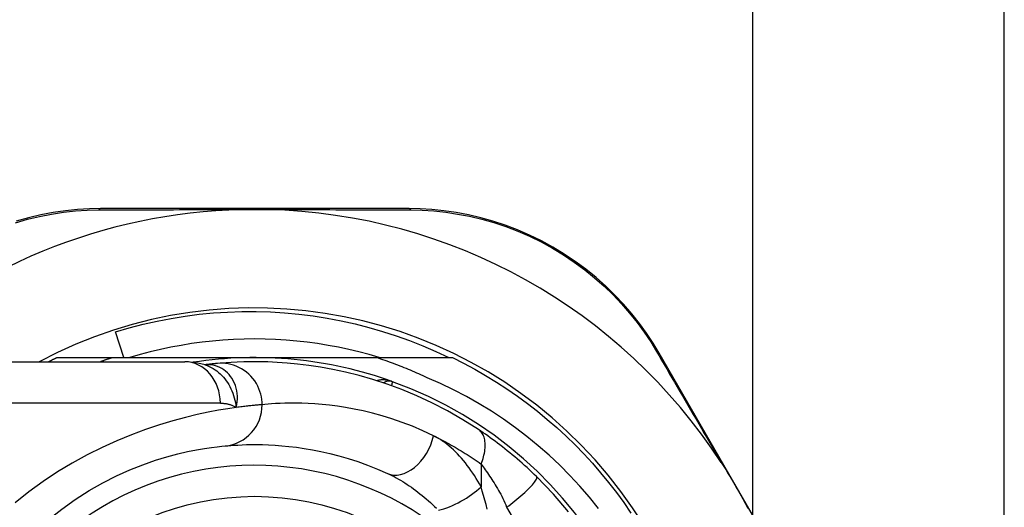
# Model space of a CAD drawing. Header units: inches. Extents: x 4 to 105, y 5 to 58.
# Tile 14 of 133: x 4.718 to 5.655, y 13.981 to 14.445. Entities that reach past the tile are written whole.
import ezdxf

# ---------------------------------------------------------------- set-up
doc = ezdxf.new("R2010")
doc.units = ezdxf.units.IN
doc.header["$MEASUREMENT"] = 0
doc.layers.add('Visible Edges(ANSI)', color=7, linetype='Continuous', lineweight=25)
doc.layers.add('Visible Tangent Edges(ANSI)', color=7, linetype='Continuous', lineweight=25)

msp = doc.modelspace()

# ---------------------------------------------------------------- linework, layer by layer
at = {"layer": 'Visible Edges(ANSI)'}
for p, q in [((5.65486, 12.4265), (5.65486, 16.28575)), ((5.41567, 13.97369), (5.41567, 16.19975)), ((5.0881, 14.26503), (4.79602, 14.26503)), ((4.81761, 14.1233), (4.80968, 14.14791)), ((4.75378, 14.1233), (4.80684, 14.1233)), ((4.80684, 14.1233), (4.94186, 14.1233)), ((4.94186, 14.1233), (5.05778, 14.1233)), ((5.05778, 14.1233), (5.12995, 14.1233)), ((5.47036, 13.87923), (5.32659, 14.12753)), ((4.63817, 14.11936), (4.87543, 14.11936)), ((4.89461, 14.11644), (4.89456, 14.11644))]:
    msp.add_line(p, q, dxfattribs=at)
at = {"layer": 'Visible Edges(ANSI)', "flags": 128}
for points in [[(4.79602, 14.26503), (4.78488, 14.26481), (4.77352, 14.26411), (4.76198, 14.26292), (4.75033, 14.26122), (4.7386, 14.25898), (4.72683, 14.2562), (4.71507, 14.25288)], [(4.92954, 14.26404), (4.93057, 14.26406), (4.9316, 14.26408), (4.93263, 14.2641), (4.93366, 14.26411), (4.93469, 14.26413), (4.93572, 14.26414), (4.93675, 14.26415), (4.93777, 14.26416), (4.9388, 14.26416), (4.93982, 14.26417), (4.94085, 14.26417), (4.94187, 14.26417), (4.9429, 14.26417), (4.94392, 14.26417), (4.94495, 14.26416), (4.94597, 14.26416), (4.947, 14.26415), (4.94802, 14.26414), (4.94905, 14.26413), (4.95007, 14.26411), (4.9511, 14.2641), (4.95213, 14.26408), (4.95316, 14.26406), (4.95418, 14.26404)], [(5.32659, 14.12753), (5.32085, 14.13701), (5.31458, 14.14645), (5.30781, 14.1558), (5.30052, 14.16501), (5.29275, 14.17401), (5.28449, 14.18277), (5.27576, 14.19126), (5.26657, 14.19944), (5.25692, 14.20725), (5.24685, 14.21467), (5.23641, 14.22165), (5.22565, 14.22818), (5.21461, 14.23423), (5.20333, 14.23976), (5.19187, 14.24474), (5.18027, 14.24916), (5.1686, 14.253), (5.15689, 14.25628), (5.14518, 14.25901), (5.13352, 14.26122), (5.12194, 14.26291), (5.11048, 14.2641), (5.09919, 14.2648), (5.0881, 14.26503)], [(4.80968, 14.14791), (4.82273, 14.15171), (4.83588, 14.1551), (4.84911, 14.15808), (4.86243, 14.16063), (4.8758, 14.16276), (4.88924, 14.16448), (4.90272, 14.16577), (4.91624, 14.16664), (4.92978, 14.16708), (4.94334, 14.1671), (4.95691, 14.16669), (4.97047, 14.16586), (4.98401, 14.16459), (4.99749, 14.16291), (5.01089, 14.1608), (5.02421, 14.15827), (5.03744, 14.15532), (5.05056, 14.15197), (5.06357, 14.1482), (5.07645, 14.14403), (5.0892, 14.13944), (5.1018, 14.13446), (5.11425, 14.12908), (5.12654, 14.1233)], [(5.06042, 14.1233), (5.05079, 14.12611), (5.0411, 14.12869), (5.03135, 14.13102), (5.02155, 14.13311), (5.01169, 14.13496), (5.0018, 14.13656), (4.99186, 14.13792), (4.9819, 14.13903), (4.97191, 14.1399), (4.96191, 14.14052), (4.95189, 14.14089), (4.94186, 14.14102), (4.93184, 14.14089), (4.92182, 14.14052), (4.91181, 14.1399), (4.90183, 14.13903), (4.89186, 14.13792), (4.88193, 14.13656), (4.87203, 14.13496), (4.86218, 14.13311), (4.85237, 14.13102), (4.84262, 14.12869), (4.83293, 14.12611), (4.82331, 14.1233)], [(4.74587, 14.11936), (4.7462, 14.11953), (4.74652, 14.1197), (4.74685, 14.11986), (4.74718, 14.12003), (4.74751, 14.1202), (4.74784, 14.12036), (4.74817, 14.12053), (4.7485, 14.12069), (4.74883, 14.12086), (4.74915, 14.12102), (4.74948, 14.12119), (4.74981, 14.12135), (4.75014, 14.12152), (4.75047, 14.12168), (4.7508, 14.12184), (4.75113, 14.12201), (4.75146, 14.12217), (4.75179, 14.12233), (4.75212, 14.12249), (4.75245, 14.12265), (4.75279, 14.12282), (4.75312, 14.12298), (4.75345, 14.12314), (4.75378, 14.1233)], [(4.80684, 14.1233), (4.80635, 14.12314), (4.80587, 14.12299), (4.80538, 14.12283), (4.8049, 14.12267), (4.80441, 14.12251), (4.80393, 14.12235), (4.80344, 14.12219), (4.80296, 14.12203), (4.80248, 14.12186), (4.80199, 14.1217), (4.80151, 14.12154), (4.80102, 14.12138), (4.80054, 14.12121), (4.80006, 14.12105), (4.79957, 14.12088), (4.79909, 14.12071), (4.79861, 14.12055), (4.79813, 14.12038), (4.79764, 14.12021), (4.79716, 14.12004), (4.79668, 14.11987), (4.7962, 14.1197), (4.79572, 14.11953), (4.79524, 14.11936)], [(5.106, 14.10416), (5.10404, 14.10508), (5.10208, 14.10599), (5.10011, 14.10689), (5.09813, 14.10778), (5.09616, 14.10866), (5.09418, 14.10953), (5.09219, 14.11038), (5.0902, 14.11123), (5.0882, 14.11207), (5.0862, 14.11289), (5.0842, 14.1137), (5.08219, 14.11451), (5.08018, 14.1153), (5.07816, 14.11608), (5.07614, 14.11685), (5.07412, 14.11761), (5.07209, 14.11836), (5.07006, 14.1191), (5.06802, 14.11983), (5.06598, 14.12054), (5.06394, 14.12125), (5.06189, 14.12194), (5.05984, 14.12263), (5.05778, 14.1233)], [(5.12995, 14.1233), (5.14066, 14.11792), (5.15122, 14.11224), (5.16162, 14.10627), (5.17185, 14.10002), (5.1819, 14.09348), (5.19176, 14.08666), (5.20143, 14.07958), (5.2109, 14.07222), (5.22016, 14.06461), (5.22921, 14.05674), (5.23803, 14.04863), (5.24663, 14.04027), (5.25499, 14.03167), (5.2631, 14.02285), (5.27097, 14.0138), (5.27858, 14.00454), (5.28594, 13.99507), (5.29302, 13.9854), (5.29984, 13.97554)], [(4.89486, 14.11634), (4.88497, 14.11866), (4.87543, 14.11936)], [(4.90661, 14.11774), (4.90627, 14.11771), (4.90591, 14.11768), (4.90554, 14.11764), (4.90516, 14.1176), (4.90476, 14.11757), (4.90435, 14.11753), (4.90393, 14.11748), (4.90349, 14.11744), (4.90304, 14.11739), (4.90257, 14.11735), (4.90209, 14.1173), (4.9016, 14.11725), (4.90109, 14.11719), (4.90057, 14.11714), (4.90004, 14.11708), (4.89949, 14.11702), (4.89892, 14.11695), (4.89835, 14.11689), (4.89776, 14.11682), (4.89716, 14.11675), (4.89654, 14.11668), (4.89591, 14.1166), (4.89527, 14.11652), (4.89461, 14.11644)], [(5.1548, 14.05489), (5.14002, 14.06426), (5.12525, 14.07272), (5.11056, 14.08031), (5.09605, 14.08703), (5.0818, 14.09295), (5.06787, 14.09809), (5.05432, 14.10252), (5.04117, 14.1063), (5.02847, 14.10947), (5.01626, 14.11208), (5.00456, 14.11421), (4.99341, 14.11589), (4.98281, 14.11717), (4.97278, 14.11812), (4.96335, 14.11876), (4.95452, 14.11915), (4.9463, 14.11934), (4.93871, 14.11935), (4.93175, 14.11923), (4.92542, 14.11901), (4.91974, 14.11872), (4.91471, 14.1184), (4.91033, 14.11807), (4.90661, 14.11774)], [(5.26893, 13.97998), (5.26023, 13.99069), (5.25118, 14.0011), (5.24178, 14.0112), (5.23204, 14.02098), (5.22197, 14.03043), (5.21158, 14.03954), (5.20087, 14.04829), (5.18989, 14.05667), (5.17863, 14.06466), (5.16712, 14.07226), (5.15535, 14.07946), (5.14335, 14.08626), (5.13112, 14.09265), (5.11866, 14.09861), (5.106, 14.10416)], [(5.21004, 14.01014), (5.20782, 14.01229), (5.20558, 14.01443), (5.20331, 14.01657), (5.20101, 14.01868), (5.19869, 14.02079), (5.19635, 14.02288), (5.194, 14.02494), (5.19164, 14.02698), (5.18928, 14.02899), (5.18692, 14.03096), (5.18456, 14.0329), (5.1822, 14.03481), (5.17985, 14.03668), (5.17751, 14.03852), (5.17517, 14.04032), (5.17284, 14.04209), (5.17053, 14.04382), (5.16822, 14.04552), (5.16593, 14.04718), (5.16365, 14.0488), (5.1614, 14.05039), (5.15917, 14.05193), (5.15697, 14.05343), (5.1548, 14.05489)], [(4.71066, 13.9346), (4.72185, 13.94689), (4.7336, 13.95847), (4.74583, 13.96931), (4.75846, 13.97935), (4.77139, 13.98851), (4.78449, 13.9968), (4.79761, 14.00422), (4.81062, 14.0108), (4.82336, 14.01656), (4.83569, 14.0215), (4.84748, 14.02565), (4.85856, 14.02904), (4.86883, 14.03179), (4.87822, 14.03399), (4.8867, 14.0357), (4.89422, 14.03699), (4.90074, 14.03793), (4.90621, 14.03859), (4.91059, 14.03904), (4.91384, 14.03933)], [(4.91384, 14.03933), (4.9163, 14.03955), (4.91914, 14.03978), (4.92236, 14.04), (4.92596, 14.04021), (4.92993, 14.04039), (4.93427, 14.04053), (4.93898, 14.04061), (4.94405, 14.04061), (4.94946, 14.04053), (4.95522, 14.04034), (4.96132, 14.04001), (4.96776, 14.03953), (4.97453, 14.03888), (4.98163, 14.03802), (4.98906, 14.03695), (4.99682, 14.03563), (5.0049, 14.03404), (5.01328, 14.03214), (5.02192, 14.02993), (5.03081, 14.02736), (5.03993, 14.02443), (5.04923, 14.02111), (5.05871, 14.01736), (5.06833, 14.01318)], [(5.3856, 14.02361), (5.38685, 14.02168), (5.38809, 14.01973), (5.38931, 14.01777), (5.39053, 14.01582), (5.39174, 14.01384), (5.39295, 14.01184), (5.39416, 14.00983), (5.39536, 14.00783), (5.39653, 14.00584), (5.39769, 14.00388), (5.39884, 14.00191), (5.39998, 13.99995), (5.40111, 13.99798), (5.40225, 13.99601), (5.40337, 13.99403), (5.4045, 13.99204), (5.40561, 13.99006), (5.40673, 13.98805), (5.40786, 13.986), (5.40899, 13.98394), (5.41012, 13.98185), (5.41123, 13.97976)], [(5.24043, 13.97682), (5.22615, 13.99344), (5.21004, 14.01014)]]:
    msp.add_lwpolyline(points, dxfattribs=at)
at = {"layer": 'Visible Edges(ANSI)'}
msp.add_circle((4.94186, 13.7355), 0.25591, dxfattribs=at)
for centre, radius, start, end in [((4.94186, 13.73465), 0.52953, 91.33308, 133.40464), ((4.94186, 13.73465), 0.52953, 33.07249, 88.66692), ((4.94186, 13.7355), 0.43504, 241.92751, 118.07249), ((4.94186, 13.7355), 0.3878, 70.21195, 98.66609), ((4.94186, 13.7355), 0.3878, 261.33391, 70.21195), ((5.06982, 14.09114), 0.00984, 70.21195, 123.93658)]:
    msp.add_arc(centre, radius, start, end, dxfattribs=at)
at = {"layer": 'Visible Tangent Edges(ANSI)'}
for p, q in [((4.90933, 14.07999), (4.63817, 14.07999)), ((5.15726, 14.02213), (5.15726, 14.00047))]:
    msp.add_line(p, q, dxfattribs=at)
at = {"layer": 'Visible Tangent Edges(ANSI)', "flags": 128}
for points in [[(4.71438, 14.25156), (4.72589, 14.25484), (4.7374, 14.25759), (4.74888, 14.25981), (4.76028, 14.26151), (4.77157, 14.26272), (4.78269, 14.26344), (4.79358, 14.2637)], [(4.79358, 14.2637), (4.79882, 14.26373), (4.80409, 14.26375), (4.80941, 14.26377), (4.81477, 14.26379), (4.82017, 14.26381), (4.82562, 14.26383), (4.8311, 14.26385), (4.83662, 14.26386), (4.84219, 14.26388), (4.84779, 14.2639), (4.85342, 14.26391), (4.8591, 14.26393), (4.86481, 14.26394), (4.87055, 14.26396), (4.87633, 14.26397), (4.88214, 14.26398), (4.88798, 14.26399), (4.89385, 14.264), (4.89975, 14.26401), (4.90568, 14.26402), (4.91162, 14.26402), (4.91759, 14.26403), (4.92356, 14.26403), (4.92954, 14.26404)], [(4.95418, 14.26404), (4.96017, 14.26403), (4.96616, 14.26403), (4.97213, 14.26402), (4.97809, 14.26402), (4.98402, 14.26401), (4.98993, 14.264), (4.99581, 14.26399), (5.00166, 14.26398), (5.00748, 14.26397), (5.01328, 14.26396), (5.01904, 14.26394), (5.02477, 14.26393), (5.03046, 14.26391), (5.03612, 14.2639), (5.04175, 14.26388), (5.04734, 14.26386), (5.05289, 14.26385), (5.0584, 14.26383), (5.06387, 14.26381), (5.06929, 14.26379), (5.07467, 14.26377), (5.08001, 14.26375), (5.08529, 14.26372), (5.09053, 14.2637)], [(5.09053, 14.2637), (5.10138, 14.26343), (5.11244, 14.2627), (5.12365, 14.2615), (5.13498, 14.25981), (5.14639, 14.25762), (5.15784, 14.25491), (5.1693, 14.25168), (5.18073, 14.2479), (5.19208, 14.24356), (5.2033, 14.23867), (5.21433, 14.23325), (5.22515, 14.22733), (5.23569, 14.22093), (5.24591, 14.2141), (5.25578, 14.20685), (5.26524, 14.19921), (5.27425, 14.19122), (5.28282, 14.18292), (5.29092, 14.17436), (5.29856, 14.16557), (5.30572, 14.15659), (5.31238, 14.14746), (5.31855, 14.13824), (5.32421, 14.12899)], [(5.32421, 14.12899), (5.32659, 14.12491), (5.32899, 14.12081), (5.3314, 14.11668), (5.33384, 14.11251), (5.33629, 14.10831), (5.33876, 14.10409), (5.34124, 14.09983), (5.34374, 14.09554), (5.34626, 14.09123), (5.34879, 14.08689), (5.35134, 14.08252), (5.3539, 14.07813), (5.35647, 14.07371), (5.35906, 14.06927), (5.36166, 14.0648), (5.36427, 14.06031), (5.3669, 14.0558), (5.36954, 14.05126), (5.37219, 14.0467), (5.37485, 14.04212), (5.37752, 14.03752), (5.38021, 14.0329), (5.3829, 14.02826), (5.3856, 14.02361)], [(4.89589, 14.11654), (4.89581, 14.11654), (4.89574, 14.11653), (4.89567, 14.11653), (4.8956, 14.11652), (4.89553, 14.11652), (4.89547, 14.11652), (4.89541, 14.11651), (4.89535, 14.11651), (4.89529, 14.1165), (4.89523, 14.1165), (4.89517, 14.1165), (4.89512, 14.11649), (4.89507, 14.11649), (4.89502, 14.11648), (4.89497, 14.11648), (4.89492, 14.11648), (4.89488, 14.11647), (4.89484, 14.11647), (4.89479, 14.11646), (4.89475, 14.11646), (4.89471, 14.11646), (4.89468, 14.11645), (4.89464, 14.11645), (4.89461, 14.11644)], [(4.89485, 14.11634), (4.89681, 14.11565), (4.89872, 14.11485), (4.9006, 14.11393), (4.90244, 14.11291), (4.90423, 14.11179), (4.90596, 14.11057), (4.90763, 14.10925), (4.90924, 14.10784), (4.91078, 14.10634), (4.91225, 14.10476), (4.91365, 14.10309), (4.91497, 14.10135), (4.91622, 14.09953), (4.91738, 14.09764), (4.91845, 14.09569), (4.91943, 14.09369), (4.92033, 14.09163), (4.92115, 14.08952), (4.92188, 14.08736), (4.92254, 14.08515), (4.92311, 14.08289), (4.92361, 14.08059), (4.92404, 14.07824), (4.92439, 14.07585)], [(4.92439, 14.07585), (4.92497, 14.07859), (4.92534, 14.08131), (4.92551, 14.08401), (4.92548, 14.08667), (4.92527, 14.08928), (4.92488, 14.09183), (4.92431, 14.09431), (4.92357, 14.09671), (4.92267, 14.09902), (4.92161, 14.10122), (4.92041, 14.10331), (4.91907, 14.10527), (4.9176, 14.1071), (4.91601, 14.10879), (4.91431, 14.11033), (4.91251, 14.11171), (4.91062, 14.11293), (4.90866, 14.11398), (4.90663, 14.11485), (4.90455, 14.11555), (4.90242, 14.11607), (4.90025, 14.11641), (4.89807, 14.11657), (4.89589, 14.11654)], [(4.94909, 14.07854), (4.94901, 14.08099), (4.94877, 14.0835), (4.94836, 14.08604), (4.94777, 14.08861), (4.947, 14.09119), (4.94604, 14.09375), (4.94488, 14.09627), (4.94353, 14.09874), (4.942, 14.10113), (4.94029, 14.10341), (4.9384, 14.10558), (4.93636, 14.10761), (4.93418, 14.10948), (4.93188, 14.11118), (4.92947, 14.11269), (4.92698, 14.11402), (4.92443, 14.11515), (4.92184, 14.11608), (4.91923, 14.11681), (4.91663, 14.11735), (4.91405, 14.1177), (4.91151, 14.11788), (4.90903, 14.11789), (4.90661, 14.11774)], [(5.07315, 14.1004), (5.07254, 14.10061), (5.07193, 14.10081), (5.07131, 14.101), (5.07068, 14.10117), (5.07006, 14.10133), (5.06942, 14.10147), (5.06879, 14.1016), (5.06815, 14.10171), (5.06752, 14.10181), (5.06688, 14.1019), (5.06624, 14.10197), (5.0656, 14.10202), (5.06496, 14.10206), (5.06433, 14.10209), (5.06369, 14.10209), (5.06305, 14.10208), (5.06242, 14.10205), (5.06179, 14.10201), (5.06116, 14.10194), (5.06053, 14.10186), (5.05991, 14.10176), (5.05929, 14.10164), (5.05868, 14.10151), (5.05808, 14.10135)], [(5.07232, 14.09651), (5.07239, 14.09681), (5.07245, 14.0971), (5.07251, 14.09738), (5.07257, 14.09765), (5.07262, 14.09791), (5.07267, 14.09816), (5.07272, 14.09839), (5.07277, 14.09861), (5.07282, 14.09882), (5.07286, 14.09902), (5.0729, 14.09921), (5.07293, 14.09938), (5.07297, 14.09954), (5.073, 14.09969), (5.07303, 14.09982), (5.07305, 14.09994), (5.07307, 14.10005), (5.07309, 14.10014), (5.07311, 14.10022), (5.07312, 14.10028), (5.07313, 14.10034), (5.07314, 14.10037), (5.07315, 14.10039), (5.07315, 14.1004)], [(4.92439, 14.07585), (4.91642, 14.07469), (4.90756, 14.07323), (4.89784, 14.0714), (4.88732, 14.06917), (4.87604, 14.06648), (4.86405, 14.06326), (4.85143, 14.05943), (4.83828, 14.05499), (4.82472, 14.04991), (4.81085, 14.04418), (4.79679, 14.0378), (4.78263, 14.03075), (4.7685, 14.02302), (4.75449, 14.0146), (4.74072, 14.00549), (4.72726, 13.99571), (4.71419, 13.98532)], [(4.90933, 14.07999), (4.91002, 14.07999), (4.91071, 14.07997), (4.91139, 14.07993), (4.91207, 14.07988), (4.91274, 14.07982), (4.91341, 14.07975), (4.91407, 14.07966), (4.91473, 14.07955), (4.91538, 14.07943), (4.91603, 14.0793), (4.91667, 14.07915), (4.91731, 14.07899), (4.91793, 14.07881), (4.91856, 14.07861), (4.91917, 14.07841), (4.91978, 14.07818), (4.92038, 14.07794), (4.92098, 14.07769), (4.92156, 14.07742), (4.92215, 14.07714), (4.92272, 14.07684), (4.92329, 14.07653), (4.92384, 14.0762), (4.92439, 14.07585)], [(4.94909, 14.07854), (4.9485, 14.07849), (4.94788, 14.07844), (4.94721, 14.07838), (4.94651, 14.07832), (4.94577, 14.07826), (4.94499, 14.07819), (4.94416, 14.07812), (4.9433, 14.07804), (4.94241, 14.07795), (4.94147, 14.07786), (4.94049, 14.07777), (4.93948, 14.07766), (4.93843, 14.07756), (4.93734, 14.07744), (4.93621, 14.07732), (4.93505, 14.07719), (4.93384, 14.07705), (4.93261, 14.0769), (4.93133, 14.07675), (4.93002, 14.07659), (4.92866, 14.07642), (4.92728, 14.07624), (4.92585, 14.07605), (4.92439, 14.07585)], [(5.11211, 14.04901), (5.10196, 14.05373), (5.09196, 14.05796), (5.08214, 14.06171), (5.07252, 14.06502), (5.06314, 14.06792), (5.05402, 14.07042), (5.04518, 14.07256), (5.03665, 14.07436), (5.02847, 14.07585), (5.02063, 14.07706), (5.01313, 14.07802), (5.00599, 14.07876), (4.99919, 14.0793), (4.99276, 14.07967), (4.98668, 14.07989), (4.98096, 14.07998), (4.97561, 14.07998), (4.97065, 14.07989), (4.96607, 14.07973), (4.96187, 14.07953), (4.95808, 14.07929), (4.95468, 14.07904), (4.95169, 14.07878), (4.94909, 14.07854)], [(5.11211, 14.04901), (5.11396, 14.0481), (5.11582, 14.04717), (5.11768, 14.04622), (5.11955, 14.04526), (5.12142, 14.04428), (5.12329, 14.04328), (5.12517, 14.04226), (5.12705, 14.04123), (5.12893, 14.04017), (5.13081, 14.0391), (5.1327, 14.03801), (5.13458, 14.0369), (5.13647, 14.03577), (5.13836, 14.03463), (5.14025, 14.03346), (5.14214, 14.03228), (5.14403, 14.03108), (5.14592, 14.02986), (5.14781, 14.02862), (5.1497, 14.02736), (5.15159, 14.02609), (5.15348, 14.02479), (5.15537, 14.02347), (5.15726, 14.02213)], [(5.15726, 14.00047), (5.15575, 14.00318), (5.1542, 14.00585), (5.1526, 14.00848), (5.15097, 14.01106), (5.1493, 14.01359), (5.1476, 14.01606), (5.14587, 14.01848), (5.1441, 14.02084), (5.1423, 14.02314), (5.14047, 14.02538), (5.13862, 14.02756), (5.13673, 14.02968), (5.13481, 14.03172), (5.13287, 14.0337), (5.13089, 14.03561), (5.12889, 14.03744), (5.12687, 14.03919), (5.12482, 14.04087), (5.12274, 14.04246), (5.12064, 14.04397), (5.11853, 14.04538), (5.1164, 14.04669), (5.11426, 14.0479), (5.11211, 14.04901)], [(5.15726, 14.02213), (5.15793, 14.02381), (5.15854, 14.0255), (5.1591, 14.02722), (5.15961, 14.02893), (5.16004, 14.03065), (5.16042, 14.03237), (5.16072, 14.03407), (5.16095, 14.03575), (5.16111, 14.0374), (5.16119, 14.03902), (5.1612, 14.04059), (5.16112, 14.04212), (5.16097, 14.04359), (5.16074, 14.045), (5.16044, 14.04635), (5.16006, 14.04762), (5.15961, 14.04882), (5.1591, 14.04994), (5.15852, 14.05097), (5.15788, 14.05193), (5.15718, 14.05279), (5.15643, 14.05358), (5.15564, 14.05427), (5.1548, 14.05489)], [(5.15726, 14.02213), (5.15824, 14.02082), (5.15923, 14.01947), (5.16023, 14.01809), (5.16124, 14.01667), (5.16226, 14.01521), (5.16329, 14.01372), (5.16432, 14.0122), (5.16536, 14.01065), (5.16641, 14.00906), (5.16745, 14.00744), (5.16851, 14.00579), (5.16956, 14.00411), (5.17062, 14.0024), (5.17168, 14.00066), (5.17274, 13.99889), (5.1738, 13.99708), (5.17485, 13.99526), (5.17591, 13.9934), (5.17694, 13.99149), (5.17795, 13.9895), (5.17891, 13.98746), (5.17984, 13.98535), (5.18073, 13.98319), (5.18157, 13.98098)], [(5.06833, 14.01318), (5.07038, 14.01222), (5.07244, 14.01121), (5.0745, 14.01015), (5.07657, 14.00904), (5.07865, 14.00787), (5.08072, 14.00667), (5.0828, 14.00541), (5.08487, 14.00412), (5.08693, 14.00278), (5.08899, 14.0014), (5.09104, 13.99999), (5.09308, 13.99853), (5.09512, 13.99703), (5.09715, 13.9955), (5.09917, 13.99393), (5.10118, 13.99232), (5.10318, 13.99067), (5.10518, 13.98899), (5.10716, 13.98727), (5.10913, 13.98551), (5.11109, 13.98372), (5.11304, 13.9819), (5.11496, 13.98004)], [(5.18157, 13.98098), (5.18351, 13.98245), (5.18547, 13.98396), (5.18745, 13.98552), (5.18942, 13.98711), (5.19139, 13.98872), (5.19332, 13.99034), (5.19522, 13.99197), (5.19706, 13.99359), (5.19882, 13.99519), (5.20049, 13.99676), (5.20207, 13.99828), (5.20353, 13.99974), (5.20486, 14.00114), (5.20605, 14.00245), (5.20711, 14.00368), (5.20801, 14.00482), (5.20877, 14.00585), (5.20938, 14.00678), (5.20983, 14.00761), (5.21014, 14.00832), (5.21031, 14.00893), (5.21034, 14.00944), (5.21025, 14.00984), (5.21004, 14.01014)], [(5.16313, 13.97918), (5.16198, 13.98356), (5.16081, 13.98788), (5.15964, 13.99214), (5.15845, 13.99634), (5.15726, 14.00047)], [(5.18157, 13.98098), (5.19233, 13.96276)]]:
    msp.add_lwpolyline(points, dxfattribs=at)
at = {"layer": 'Visible Tangent Edges(ANSI)'}
msp.add_arc((4.94186, 13.7355), 0.28543, 32.8812, 327.1188, dxfattribs=at)
for centre, major_axis, ratio, start_param, end_param in [((4.79602, 14.25503), (0, 0.01), 0.487954, 0, 0.52137), ((5.0881, 14.25503), (0, 0.01), 0.488859, 5.761481, 6.283185), ((5.31794, 14.12252), (0.00865, 0.00501), 0.491578, 0, 0.522713), ((4.87543, 14.07999), (0, 0.03937), 0.860915, 4.712389, 6.283185), ((4.88185, 14.31285), (0.01245, -0.19646), 0.394768, 0.00408, 0.020515), ((4.91022, 14.07854), (0.00362, -0.0392), 0.987056, 0, 1.480007), ((5.08465, 14.04901), (-0.01632, -0.03583), 0.663135, 0, 1.864107), ((5.13296, 14.00047), (0.034, 0.01985), 0.367954, 4.019795, 5.274641)]:
    msp.add_ellipse(centre, major_axis=major_axis, ratio=ratio, start_param=start_param, end_param=end_param, dxfattribs=at)

doc.saveas('drawing.dxf')
